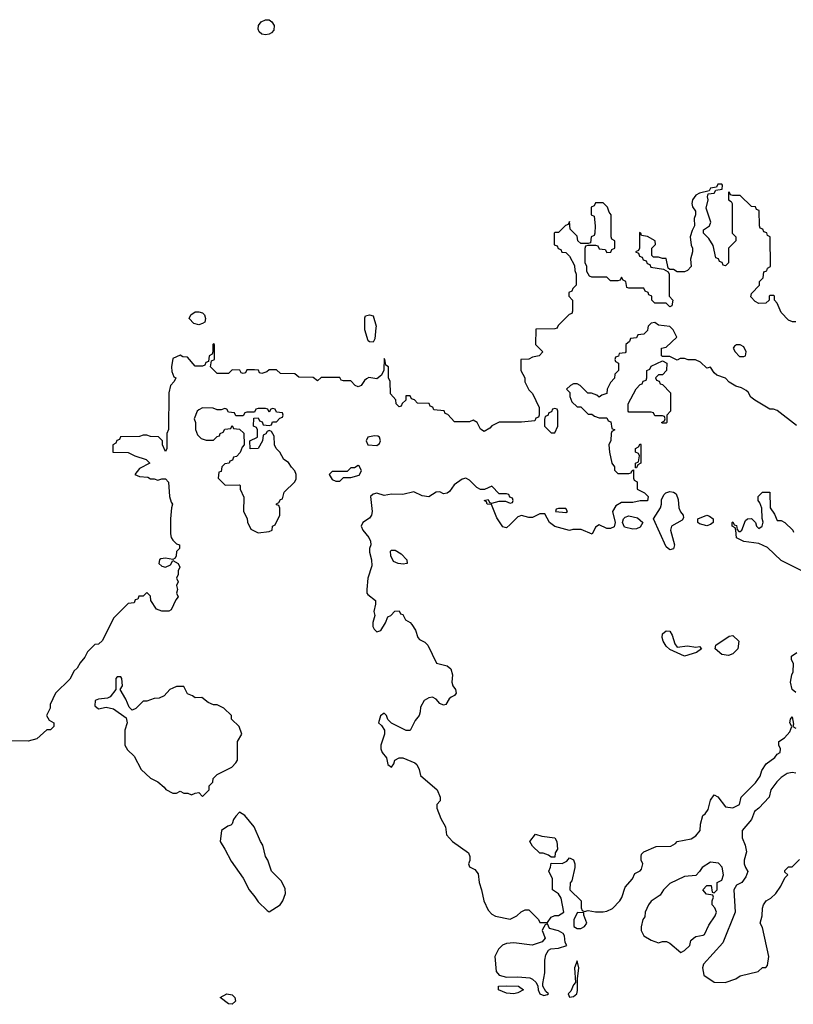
# Model space of a CAD drawing. Header units: inches. Extents: x 2348352 to 2479776, y 460422 to 613655.
# Tile 141 of 256: x 2354664 to 2358836, y 546353 to 551662. Entities that reach past the tile are written whole.
import ezdxf

# ---------------------------------------------------------------- set-up
doc = ezdxf.new("R2010")
doc.units = ezdxf.units.IN
doc.header["$MEASUREMENT"] = 0
doc.layers.add('C3554', color=7, linetype='Continuous')
doc.layers.add('C3555', color=7, linetype='Continuous')

msp = doc.modelspace()

# ---------------------------------------------------------------- linework, layer by layer
at = {"layer": 'C3554', "color": 4, "elevation": 56}
for points in [[(2357562.7, 550000), (2357562, 549998), (2357550, 549994), (2357447.3, 549992.7), (2357446, 549910), (2357486, 549870), (2357466, 549850), (2357430, 549842), (2357410, 549832), (2357366, 549830), (2357366, 549770), (2357388, 549730), (2357388.4, 549708.4), (2357410, 549666), (2357430, 549646), (2357466, 549570), (2357466, 549530), (2357462, 549518), (2357447.3, 549512.7), (2357442, 549498), (2357370, 549492), (2357250, 549492), (2357210, 549472), (2357200.4, 549459.6), (2357170, 549442), (2357150, 549454), (2357132, 549490), (2357110, 549502), (2357090, 549494), (2357010, 549494), (2356972.7, 549532.7), (2356958, 549538), (2356952.7, 549552.7), (2356898, 549558), (2356892.7, 549572.7), (2356878, 549578), (2356871.6, 549591.6), (2356810, 549594), (2356792.7, 549612.7), (2356778, 549618), (2356770, 549634), (2356747.3, 549632.7), (2356746, 549610), (2356727.3, 549592.7), (2356722, 549578), (2356710, 549574), (2356694, 549590), (2356692.7, 549612.7), (2356663.6, 549643.6), (2356662, 549710), (2356654, 549730), (2356654, 549790), (2356638, 549798), (2356634, 549830), (2356630, 549834), (2356628.9, 549771.1), (2356615.3, 549744.7), (2356590, 549726), (2356548, 549732), (2356534.6, 549725.4), (2356523.1, 549716.9), (2356506, 549690), (2356490, 549682), (2356474, 549690), (2356450, 549714), (2356410, 549714), (2356398, 549718), (2356390, 549732), (2356290, 549732), (2356270, 549714), (2356247.3, 549732.7), (2356170, 549734), (2356147.3, 549752.7), (2356070, 549754), (2356050, 549774), (2356010, 549774), (2355996.4, 549763.6), (2355970, 549754), (2355958, 549758), (2355951.6, 549771.6), (2355930, 549774), (2355890, 549774), (2355882, 549758), (2355870, 549754), (2355858, 549758), (2355851.6, 549771.6), (2355810, 549774), (2355790, 549754), (2355730, 549754), (2355694, 549790), (2355698, 549822), (2355714, 549830), (2355714, 549910), (2355710, 549914), (2355706, 549910), (2355706, 549870), (2355702, 549858), (2355686, 549850), (2355682, 549818), (2355667.3, 549812.7), (2355662, 549798), (2355650, 549794), (2355610, 549794), (2355570, 549842), (2355543.6, 549843.6), (2355530, 549852), (2355490, 549834), (2355482, 549790), (2355484.7, 549764.7), (2355495.3, 549735.3), (2355506, 549730), (2355498, 549710), (2355478, 549690), (2355468.7, 549650), (2355467.3, 549452.7), (2355458, 549430), (2355458, 549350), (2355450, 549334), (2355434, 549370), (2355434, 549390), (2355412.7, 549412.7), (2355370, 549414), (2355350, 549422), (2355330, 549422), (2355310, 549414), (2355207.3, 549412.7), (2355202, 549398), (2355187.3, 549392.7), (2355182, 549378), (2355166, 549370), (2355166, 549330), (2355250, 549328), (2355286, 549310), (2355346, 549290), (2355366, 549270), (2355310, 549242), (2355286, 549210), (2355310, 549198), (2355354.6, 549194.6), (2355370, 549186), (2355390, 549186), (2355410, 549178), (2355430, 549186), (2355450, 549186), (2355467.3, 549167.3), (2355472.3, 549090), (2355480.2, 549060.2), (2355488, 549050), (2355482, 549030), (2355477.2, 548970), (2355477.2, 548890), (2355481.2, 548870), (2355490, 548855.3), (2355510, 548835.3), (2355526, 548830), (2355526, 548810), (2355510, 548794), (2355508.7, 548770), (2355502, 548758), (2355490, 548751.3), (2355450, 548758.8), (2355425.2, 548754.8), (2355418, 548750), (2355415.3, 548730), (2355430, 548715.3), (2355450, 548709.3), (2355478, 548722), (2355490, 548746), (2355518, 548730), (2355528, 548710), (2355519, 548690), (2355519, 548670), (2355509.4, 548650), (2355519, 548630), (2355509.3, 548610), (2355515.3, 548590), (2355509.2, 548569.2), (2355518, 548550), (2355505.6, 548534.4), (2355480.4, 548479.6), (2355468.4, 548471.6), (2355431.6, 548471.6), (2355402.8, 548482.8), (2355372, 548530), (2355370, 548554), (2355350, 548574), (2355330, 548554), (2355307.3, 548552.7), (2355302, 548538), (2355287.3, 548532.7), (2355282, 548518), (2355250, 548514), (2355170, 548434), (2355110, 548314), (2355090, 548294), (2355070, 548292), (2355030, 548254), (2355016.4, 548223.6), (2354990, 548194), (2354974.6, 548165.4), (2354958, 548150), (2354934.6, 548105.4), (2354858, 548030), (2354828, 547970), (2354828, 547950), (2354808, 547910), (2354824, 547884), (2354848, 547870), (2354848, 547850), (2354830, 547832), (2354810, 547832), (2354756.4, 547783.6), (2354710, 547771.3), (2354472.7, 547772.7)], [(2358052.3, 550000), (2358050, 549986), (2358030, 549966), (2357998, 549962), (2357990, 549946), (2357958, 549942), (2357952.7, 549927.3), (2357934, 549910), (2357934, 549870), (2357930, 549866), (2357898, 549862), (2357892.7, 549847.3), (2357878, 549842), (2357874, 549830), (2357878, 549818), (2357894, 549810), (2357894, 549770), (2357874, 549750), (2357871.6, 549728.4), (2357850, 549706), (2357832, 549670), (2357830, 549646), (2357803.6, 549636.4), (2357790, 549626), (2357776.4, 549636.4), (2357747.3, 549647.3), (2357728.7, 549648.7), (2357686, 549690), (2357670, 549698), (2357650, 549698), (2357634, 549690), (2357614, 549670), (2357631.6, 549651.6), (2357632, 549630), (2357642, 549602), (2357670, 549574), (2357690, 549574), (2357730, 549534), (2357750, 549534), (2357763.6, 549523.6), (2357790, 549514), (2357830, 549514), (2357838, 549498), (2357852.7, 549492.7), (2357858, 549458), (2357874, 549450), (2357858, 549442), (2357854, 549430), (2357852.7, 549392.7), (2357842, 549370), (2357844.7, 549330), (2357858, 549270), (2357872, 549250), (2357872.7, 549232.7), (2357890, 549214), (2357950, 549214), (2357962, 549218), (2357966, 549230), (2357974, 549234), (2357974, 549190), (2357978, 549178), (2357994, 549170), (2357994, 549130), (2358034, 549110), (2358054, 549090), (2358050, 549068), (2358010, 549068), (2357970, 549058), (2357910, 549058), (2357879.6, 549040.4), (2357862, 549010), (2357876, 548950), (2357870, 548928), (2357850, 548919), (2357830, 548919), (2357790, 548938), (2357770, 548926), (2357752, 548888), (2357692.5, 548912.5), (2357646.8, 548913.2), (2357630, 548908), (2357550, 548928.7), (2357521.2, 548950), (2357496.4, 548996.4), (2357470, 548998), (2357430, 548978), (2357410, 548978), (2357370, 548988.7), (2357350, 548982), (2357310, 548939), (2357290, 548922), (2357283.1, 548923.1), (2357270, 548928), (2357236.6, 548976.6), (2357208.4, 549048.4), (2357186, 549050), (2357182, 549062), (2357169, 549070), (2357190, 549074), (2357198, 549058), (2357210, 549054), (2357250, 549066), (2357284.7, 549064.7), (2357310, 549054), (2357322, 549058), (2357326, 549070), (2357322, 549082), (2357307.3, 549087.3), (2357302, 549102), (2357290, 549106), (2357250, 549106), (2357210, 549146), (2357171.3, 549128.7), (2357150, 549129), (2357130, 549139.3), (2357090, 549179), (2357070, 549189), (2357050, 549184), (2357006.8, 549153.2), (2356982, 549118), (2356970, 549108.7), (2356950, 549105.2), (2356930, 549115.3), (2356910, 549114), (2356870, 549089.3), (2356834.2, 549094.2), (2356790, 549115.3), (2356730, 549101.2), (2356670, 549103.7), (2356630, 549097), (2356590, 549109.6), (2356570, 549102.9), (2356555.5, 549090), (2356565.7, 549010), (2356561.1, 548990), (2356550, 548974), (2356514.8, 548950), (2356504.9, 548930), (2356514, 548910), (2356548, 548870), (2356555.5, 548850), (2356557.1, 548830), (2356550.5, 548810), (2356550.4, 548790), (2356561.1, 548750), (2356563.4, 548716.6), (2356541.6, 548650), (2356535.8, 548590), (2356537.1, 548570), (2356542.3, 548562.3), (2356582.8, 548530), (2356583, 548510), (2356573.4, 548470), (2356579.1, 548450), (2356568.6, 548411.4), (2356568.5, 548390), (2356575.6, 548375.6), (2356590, 548360.5), (2356612, 548368), (2356637.2, 548410), (2356650, 548442), (2356666, 548450), (2356687.3, 548472.7), (2356710, 548474), (2356718, 548458), (2356730, 548454), (2356745.4, 548425.4), (2356770, 548412), (2356779.8, 548399.8), (2356798, 548370), (2356811.1, 548331.1), (2356819.6, 548319.6), (2356850, 548304.7), (2356864.7, 548290), (2356911.6, 548191.6), (2356970, 548178), (2356990, 548162), (2356998.8, 548130), (2356994.8, 548090), (2357001, 548070), (2357014.8, 548050), (2357018, 548030), (2357010, 548018), (2356990.9, 548009.1), (2356981, 547999), (2356962, 547970), (2356950, 547965.2), (2356930, 547975.3), (2356910, 547998), (2356890, 548008.7), (2356870, 548005.2), (2356844.7, 547990), (2356825.4, 547954.6), (2356824.7, 547930), (2356818, 547910), (2356796.9, 547883.1), (2356770, 547828.7), (2356748.4, 547828.4), (2356669.4, 547869.4), (2356649.2, 547889.2), (2356642, 547910), (2356630, 547922), (2356610, 547908.7), (2356598.8, 547870), (2356615.5, 547855.5), (2356631, 547830), (2356631, 547810), (2356611.8, 547750), (2356612.2, 547730), (2356619.3, 547710), (2356641.6, 547681.6), (2356650, 547646), (2356670, 547632), (2356682, 547650), (2356688, 547670), (2356710, 547682), (2356730, 547682), (2356795.3, 547655.3), (2356805.4, 547645.4), (2356818.8, 547618.8), (2356826, 547586), (2356916, 547510), (2356932, 547470), (2356932, 547450), (2356914, 547430), (2356914, 547410), (2356935.3, 547355.3), (2356961, 547310), (2356966, 547266), (2356998, 547230), (2357084.7, 547170), (2357091.3, 547150), (2357091.1, 547128.9), (2357084.7, 547110), (2357090, 547094), (2357119.3, 547079.3), (2357136.1, 547056.1), (2357142, 547010), (2357155.5, 546970), (2357167.3, 546910), (2357190, 546861), (2357210, 546838), (2357230, 546827.3), (2357310, 546812), (2357346, 546830), (2357368.4, 546851.6), (2357390, 546862), (2357410, 546862), (2357462, 546810), (2357470, 546794), (2357510, 546794), (2357530, 546822), (2357550, 546831.3), (2357570, 546832), (2357598, 546850), (2357584.7, 546924.7), (2357569.1, 546949.1), (2357538, 546970), (2357538, 547030), (2357518, 547070), (2357527.3, 547092.7), (2357530, 547114), (2357590, 547112), (2357614.6, 547125.4), (2357630, 547142), (2357650.9, 547130.9), (2357658, 547110), (2357658, 547090), (2357642, 547018), (2357632.7, 547007.3), (2357632, 546970), (2357692, 546910), (2357692.7, 546872.7), (2357698, 546858), (2357710, 546854), (2357730, 546858), (2357770, 546851), (2357810, 546851), (2357830, 546854.8), (2357862, 546870), (2357901.2, 546910), (2357911.7, 546928.3), (2357930, 546984.7), (2357969, 547030), (2357981.2, 547058.8), (2358010, 547072), (2358018, 547082), (2358024, 547110), (2358015.3, 547130), (2358015.3, 547150), (2358018, 547162), (2358030, 547174), (2358096.4, 547203.6), (2358175.3, 547204.7), (2358200.4, 547219.6), (2358210, 547231.3), (2358285.4, 547245.4), (2358310, 547261), (2358334, 547290), (2358336.4, 547323.6), (2358348, 547370), (2358360.4, 547379.6), (2358376.4, 547403.6), (2358390, 547454), (2358410, 547482), (2358430, 547472), (2358470, 547418), (2358510, 547412), (2358546, 547430), (2358555.3, 547470), (2358632.3, 547547.7), (2358658, 547582), (2358667.2, 547612.8), (2358689.2, 547650), (2358736, 547684), (2358750, 547702), (2358766, 547710), (2358768, 547730), (2358758, 547750), (2358758, 547770), (2358788, 547790), (2358818, 547822), (2358828, 547850), (2358818, 547870), (2358822, 547890), (2358830, 547902), (2358836.9, 547863.1), (2358834, 547850), (2358850, 547842)], [(2356585, 550000), (2356579.1, 549940.9), (2356570, 549922), (2356550, 549924), (2356544, 549930), (2356525.6, 549990), (2356525.7, 550000)], [(2358852.9, 549472.9), (2358750, 549555.3), (2358730, 549562), (2358710, 549562), (2358629.3, 549609.3), (2358606.6, 549626.6), (2358592.7, 549652.7), (2358582, 549662), (2358556.5, 549676.5), (2358526, 549686), (2358490, 549708), (2358470, 549728), (2358424.7, 549744.7), (2358410, 549758), (2358390, 549788), (2358370, 549782), (2358335.3, 549815.3), (2358308.4, 549828.4), (2358270, 549828), (2358250, 549835.3), (2358226, 549834), (2358210, 549826), (2358170, 549846), (2358130, 549846), (2358126, 549850), (2358126, 549890), (2358150, 549896), (2358208, 549950), (2358188.9, 549988.9), (2358177.9, 550000)], [(2358914.6, 548674.6), (2358770, 548746), (2358696.4, 548816.4), (2358650, 548838), (2358570, 548848), (2358530, 548868), (2358526, 548910), (2358522, 548922), (2358506, 548930), (2358506, 548950), (2358510, 548954), (2358518, 548938), (2358530, 548934), (2358532.7, 548912.7), (2358542, 548902), (2358550, 548902), (2358558, 548910), (2358579, 548961), (2358590, 548971), (2358610, 548971.3), (2358622, 548962), (2358632, 548950), (2358638, 548930), (2358650, 548918), (2358668, 548930), (2358673.2, 548953.2), (2358668.4, 548971.6), (2358667.3, 549027.3), (2358656.4, 549056.4), (2358646, 549070), (2358646, 549090), (2358670, 549114), (2358710, 549114), (2358712, 549030), (2358735.3, 548995.3), (2358750, 548962), (2358770, 548961), (2358790.7, 548950.7), (2358834, 548910), (2358838, 548898)], [(2358850, 548034), (2358829.5, 548049.5), (2358822, 548090), (2358828, 548130), (2358835.3, 548144.7), (2358838, 548190), (2358826, 548210), (2358826, 548230), (2358855.3, 548250)], [(2358850, 547599), (2358830, 547602), (2358803.5, 547596.5), (2358770, 547575.3), (2358747.9, 547552.1), (2358716, 547510), (2358706, 547470), (2358651, 547410), (2358627.7, 547392.3), (2358610, 547348.7), (2358561, 547290), (2358560.7, 547250), (2358577.3, 547210), (2358584.7, 547175.3), (2358572, 547130), (2358572, 547110), (2358578, 547090), (2358591.6, 547068.4), (2358579.8, 547040.2), (2358558, 547010), (2358530, 546995.3), (2358516, 546970), (2358522, 546850), (2358455.9, 546684.1), (2358351.3, 546570), (2358346, 546550), (2358354, 546510), (2358410, 546471.3), (2358468.9, 546471.1), (2358526, 546490), (2358550, 546506), (2358646, 546530), (2358670, 546551.3), (2358688, 546552), (2358698, 546562), (2358704, 546610), (2358670, 546766), (2358658, 546790), (2358668.7, 546830), (2358669.3, 546870.7), (2358675.3, 546890), (2358689.2, 546910.8), (2358715.5, 546924.5), (2358742, 546950), (2358768.7, 546990), (2358790, 547034), (2358806, 547050), (2358790, 547066), (2358790, 547074), (2358810, 547094), (2358830, 547094), (2358870, 547134)]]:
    msp.add_lwpolyline(points, dxfattribs=at)
at = {"layer": 'C3554', "color": 4}
for points, elevation in [([(2358550, 549908), (2358530, 549908), (2358519.6, 549900.4), (2358512, 549890), (2358522, 549870), (2358546.4, 549846.4), (2358570, 549844.7), (2358578, 549850), (2358582, 549870), (2358570, 549898)], 56), ([(2358130, 549486), (2358126, 549490), (2358142, 549498), (2358146, 549510), (2358142, 549522), (2358130, 549526), (2358090, 549526), (2358082, 549542), (2358070, 549546), (2357950, 549546), (2357946, 549550), (2357946, 549590), (2357988.4, 549671.6), (2358010, 549694), (2358022, 549698), (2358027.3, 549712.7), (2358042, 549718), (2358046, 549730), (2358046, 549770), (2358062, 549778), (2358070, 549794), (2358130, 549822), (2358154, 549810), (2358152, 549770), (2358130, 549746), (2358110, 549746), (2358094, 549730), (2358098, 549718), (2358112.7, 549712.7), (2358118, 549698), (2358130, 549694), (2358174, 549650), (2358174, 549550), (2358154, 549530), (2358154, 549490), (2358150, 549486)], 56), ([(2355650, 549568), (2355630, 549558), (2355622, 549550), (2355604.7, 549510), (2355612, 549490), (2355612.7, 549452.7), (2355623.6, 549423.6), (2355643.6, 549403.6), (2355670, 549394), (2355710, 549394), (2355730, 549414), (2355742, 549418), (2355746, 549430), (2355762, 549438), (2355770, 549454), (2355802, 549458), (2355810, 549474), (2355818, 549458), (2355850, 549454), (2355872.7, 549432.7), (2355874, 549370), (2355863.6, 549356.4), (2355852.7, 549327.3), (2355832.7, 549307.3), (2355818, 549302), (2355812.7, 549287.3), (2355798, 549282), (2355794, 549270), (2355770, 549266), (2355754, 549250), (2355750, 549226), (2355738, 549222), (2355734, 549190), (2355772.7, 549152.7), (2355850, 549154), (2355854, 549150), (2355854, 549130), (2355872.7, 549087.3), (2355872, 549010), (2355891.6, 548971.6), (2355892.7, 548952.7), (2355910, 548914), (2355950, 548894), (2356010, 548902), (2356026, 548910), (2356028.4, 548931.6), (2356042, 548938), (2356068, 548990), (2356067.3, 549027.3), (2356062, 549042), (2356050, 549046), (2356048.4, 549051.6), (2356062, 549058), (2356070, 549074), (2356082, 549078), (2356090, 549114), (2356148, 549170), (2356154.6, 549185.4), (2356155.3, 549210), (2356148, 549230), (2356130, 549248), (2356114.6, 549274.6), (2356088, 549290), (2356068, 549330), (2356048, 549350), (2356038, 549370), (2356036.4, 549416.4), (2356022, 549442), (2356010, 549446), (2355998, 549442), (2355992, 549428), (2355978, 549422), (2355974, 549390), (2355950, 549348.7), (2355908, 549348), (2355906, 549390), (2355946, 549410), (2355946, 549450), (2355942, 549462), (2355926, 549470), (2355927.3, 549512.7), (2355950, 549514), (2355958, 549498), (2355972.7, 549492.7), (2355978, 549478), (2356010, 549474), (2356022, 549478), (2356027.3, 549492.7), (2356050, 549494), (2356067.3, 549512.7), (2356082, 549518), (2356086, 549530), (2356082, 549542), (2356050, 549546), (2356042, 549562), (2356030, 549566), (2356018, 549562), (2356010, 549546), (2356002, 549562), (2355990, 549566), (2355950, 549566), (2355938, 549562), (2355930, 549546), (2355890, 549546), (2355878, 549542), (2355870, 549526), (2355830, 549526), (2355822, 549542), (2355790, 549546), (2355782, 549562), (2355770, 549566), (2355750, 549558), (2355730, 549558), (2355707.3, 549567.3)], 56), ([(2357550, 549566), (2357538, 549562), (2357532.7, 549547.3), (2357518, 549542), (2357512.7, 549527.3), (2357498, 549522), (2357494, 549506), (2357494, 549470), (2357530, 549434), (2357550, 549434), (2357566, 549470), (2357566, 549550), (2357562, 549562)], 56), ([(2356578.4, 549418.4), (2356541, 549410), (2356533.4, 549390), (2356541, 549370), (2356590, 549366.4), (2356604.1, 549375.9), (2356609.4, 549390), (2356604, 549410), (2356596.2, 549416.2)], 56), ([(2357986, 549246), (2357986, 549270), (2358002, 549278), (2358006, 549310), (2358002, 549322), (2357986, 549330), (2357986, 549350), (2358002, 549358), (2358010, 549374), (2358014, 549370), (2358014, 549270), (2357998, 549262), (2357990, 549246)], 56), ([(2356490, 549258), (2356470, 549246), (2356450, 549246), (2356430, 549226), (2356350, 549226), (2356334, 549210), (2356350, 549182), (2356370, 549174), (2356390, 549174), (2356410, 549194), (2356450, 549194), (2356494.6, 549205.4), (2356508, 549230), (2356495.3, 549255.3)], 56), ([(2358170, 548804), (2358150, 548819), (2358082, 548970), (2358119.3, 549030), (2358126, 549050), (2358125.6, 549074.4), (2358139.3, 549100.7), (2358149.3, 549110.7), (2358170, 549117.3), (2358190, 549114.8), (2358204.5, 549104.5), (2358214.9, 549074.9), (2358219.1, 549030), (2358228.2, 549008.2), (2358242.8, 548990), (2358244.7, 548975.3), (2358236.8, 548963.2), (2358178.8, 548930), (2358174.8, 548910), (2358196.3, 548830), (2358190, 548808.7)], 56), ([(2357610, 549026), (2357570, 549026), (2357558, 549022), (2357554, 549010), (2357610, 549004.7), (2357618, 549010)], 56), ([(2357970, 548915.1), (2357926, 548926), (2357916, 548950), (2357921.2, 548970), (2357930, 548978.8), (2357950, 548987.3), (2357996.4, 548976.4), (2358024.7, 548950), (2358010, 548925.2), (2357990, 548917)], 56), ([(2358370, 548932.7), (2358330, 548944), (2358322, 548950), (2358322, 548970), (2358369.6, 548990.4), (2358384.5, 548984.5), (2358404.7, 548970), (2358404.7, 548950), (2358390, 548939)], 56), ([(2356734.4, 548725.6), (2356706, 548730), (2356680.9, 548740.9), (2356665.2, 548770), (2356664.7, 548795.3), (2356670, 548802), (2356690, 548802), (2356722, 548782), (2356751.3, 548750), (2356754, 548730), (2356750, 548728.7)], 56), ([(2358210, 548278), (2358266.4, 548286.4), (2358310, 548278), (2358330, 548282), (2358342, 548270), (2358314, 548250), (2358250, 548229.3), (2358170, 548265.2), (2358150, 548284), (2358135.1, 548310), (2358129.3, 548330), (2358130, 548351), (2358150, 548366.8), (2358170, 548364.7), (2358182.5, 548342.5), (2358196.8, 548296.8)], 56), ([(2358486.4, 548233.6), (2358450, 548239), (2358415.3, 548270), (2358418, 548290), (2358490, 548338), (2358510, 548342), (2358542, 548310), (2358538, 548270), (2358510, 548242)], 56), ([(2355210, 548118), (2355190, 548118), (2355182, 548110), (2355182, 548050), (2355152, 548010), (2355136.9, 548003.1), (2355090, 547998.4), (2355071, 547990), (2355070, 547962), (2355090, 547946), (2355130, 547954), (2355170, 547946), (2355238, 547898), (2355244.7, 547870), (2355231.3, 547830), (2355232, 547750), (2355245.4, 547725.4), (2355282, 547690), (2355319.6, 547619.6), (2355370, 547572), (2355410, 547552), (2355443.6, 547523.6), (2355451.6, 547511.6), (2355490, 547492), (2355510, 547492), (2355530, 547502), (2355550, 547492), (2355571.1, 547491.1), (2355590, 547482), (2355610, 547492), (2355630, 547494), (2355650, 547474), (2355686, 547510), (2355686, 547530), (2355706, 547550), (2355708, 547570), (2355730, 547592), (2355808.4, 547631.6), (2355830, 547654), (2355838, 547670), (2355838, 547770), (2355862, 547810), (2355848.7, 547850), (2355806, 547890), (2355806, 547910), (2355766, 547950), (2355730, 547968), (2355710, 547968), (2355680.4, 547980.4), (2355647.3, 548007.3), (2355610, 548006), (2355596.4, 548016.4), (2355570, 548026), (2355550, 548066), (2355510, 548066), (2355490, 548058), (2355474, 548050), (2355443.6, 548016.4), (2355416.9, 548003.1), (2355390, 548002), (2355350, 547988), (2355330, 547988), (2355290, 547948), (2355270, 547938), (2355254.6, 547954.6), (2355237.5, 547997.5), (2355206, 548050), (2355218, 548070), (2355215.3, 548110)], 56), ([(2355850, 547388), (2355830, 547368), (2355818, 547350), (2355810, 547326), (2355802, 547318), (2355786.4, 547313.6), (2355752, 547290), (2355744.7, 547230), (2355771.3, 547190), (2355804.5, 547124.5), (2355870, 547032), (2355901, 546970), (2355932.8, 546932.8), (2355950, 546904.7), (2355998, 546858), (2356010, 546852), (2356030, 546864.7), (2356068.7, 546890), (2356084, 546910), (2356097.2, 546950), (2356095.5, 546975.5), (2356076, 547016), (2356022, 547070), (2356002, 547130), (2355989, 547150), (2355975.3, 547210), (2355962, 547230), (2355928.7, 547310), (2355878, 547370)], 56), ([(2357530, 547146), (2357516.4, 547156.4), (2357487.3, 547167.3), (2357470, 547168), (2357430, 547206), (2357415.3, 547230), (2357446, 547270), (2357479.6, 547259.6), (2357550.8, 547250.8), (2357561, 547230), (2357564.7, 547190), (2357552, 547170), (2357550, 547146)], 56), ([(2358390, 547119), (2358344.7, 547090), (2358331.1, 547068.9), (2358310, 547048), (2358250, 547041.2), (2358170, 547004), (2358136, 546970), (2358118, 546942), (2358070, 546908.7), (2358056, 546890), (2358038, 546850), (2358034.8, 546825.2), (2358024.7, 546810), (2358016, 546770), (2358016, 546750), (2358030, 546722), (2358070, 546698), (2358110, 546684.7), (2358130, 546692), (2358151.6, 546691.6), (2358170, 546682), (2358230, 546632), (2358250, 546642), (2358278, 546670), (2358284, 546696), (2358298, 546710), (2358310, 546718), (2358350, 546724.7), (2358358, 546730), (2358380.2, 546779.8), (2358415.3, 546830), (2358422, 546850), (2358413.6, 546873.6), (2358398, 546890), (2358398, 546910), (2358406, 546930), (2358402, 546942), (2358367.3, 546947.3), (2358348.7, 546970), (2358370, 546994), (2358392.7, 546992.7), (2358398, 546958), (2358410, 546954), (2358426, 546970), (2358426, 547010), (2358450, 547022), (2358459, 547050), (2358452.9, 547092.9), (2358433.2, 547113.2)], 56), ([(2357672.7, 546847.3), (2357652, 546810), (2357652.7, 546772.7), (2357670, 546762), (2357690, 546762), (2357710, 546772), (2357722, 546790), (2357706, 546834), (2357706, 546846)], 56), ([(2357510, 546786), (2357498, 546782), (2357483.6, 546756.4), (2357482, 546750), (2357498, 546710), (2357482, 546690), (2357427.9, 546672.1), (2357330, 546683.6), (2357290, 546680.7), (2357268.8, 546671.2), (2357246.8, 546650), (2357226.8, 546610), (2357233.4, 546530), (2357250.7, 546510), (2357290, 546499.1), (2357350, 546501.5), (2357415.5, 546495.5), (2357430, 546488.8), (2357448.8, 546470), (2357459.3, 546450), (2357460.3, 546430), (2357470, 546408.4), (2357490, 546400.5), (2357510, 546406), (2357515.3, 546410), (2357502.4, 546422.4), (2357486, 546450), (2357484.8, 546464.8), (2357497, 546523), (2357495.4, 546590), (2357500.9, 546619.1), (2357516.1, 546643.9), (2357527.8, 546652.2), (2357570, 546655.8), (2357615.3, 546670), (2357606.3, 546686.3), (2357602, 546722), (2357594.6, 546734.6), (2357569.1, 546749.1), (2357522, 546762)], 56), ([(2357670, 546588), (2357656, 546550), (2357662, 546470), (2357650, 546458), (2357637.1, 546422.9), (2357622.8, 546410), (2357630, 546392), (2357650, 546394.8), (2357669, 546410), (2357671.9, 546428.1), (2357672.3, 546490), (2357679.3, 546550)], 56), ([(2357330, 546409.4), (2357290, 546413.2), (2357246, 546430), (2357246, 546450), (2357286.9, 546453.1), (2357354, 546450), (2357382, 546430), (2357350, 546414)], 52), ([(2355810, 546352.8), (2355790, 546355.1), (2355746, 546390), (2355782, 546410), (2355810, 546404.6), (2355824.6, 546390), (2355828.7, 546370)], 52)]:
    msp.add_lwpolyline(points, close=True, dxfattribs=dict(at, elevation=elevation))
at = {"layer": 'C3555', "color": 4, "elevation": 56}
for points in [[(2355990, 551579.6), (2355970, 551583.7), (2355956.2, 551596.2), (2355949.4, 551610), (2355952, 551630), (2355966.6, 551650), (2355990, 551661.6), (2356010, 551660.5), (2356024, 551650), (2356036.4, 551630), (2356034.7, 551605.3), (2356022.8, 551590), (2356010, 551583.6)], [(2355630, 550017.2), (2355603.2, 550023.2), (2355578, 550050), (2355588, 550070), (2355610, 550086), (2355630, 550086.8), (2355650, 550081), (2355661, 550070), (2355666, 550050), (2355662, 550030), (2355650, 550024)]]:
    msp.add_lwpolyline(points, close=True, dxfattribs=at)
for points in [[(2358850, 550032), (2358832.7, 550032.7), (2358810, 550042), (2358770, 550082), (2358750, 550134), (2358734, 550150), (2358734, 550170), (2358730, 550174), (2358710, 550174), (2358706, 550170), (2358706, 550150), (2358687.3, 550132.7), (2358650, 550132), (2358630, 550142), (2358607.3, 550167.3), (2358610, 550186), (2358654, 550230), (2358654, 550250), (2358674, 550270), (2358678, 550302), (2358692.7, 550307.3), (2358698, 550322), (2358714, 550330), (2358711.6, 550491.6), (2358698, 550498), (2358692.7, 550512.7), (2358678, 550518), (2358672.7, 550532.7), (2358658, 550538), (2358654, 550550), (2358652.7, 550632.7), (2358638, 550638), (2358632.7, 550652.7), (2358610, 550654), (2358550, 550714), (2358510, 550714), (2358498, 550718), (2358490, 550734), (2358486, 550730), (2358486, 550690), (2358502, 550682), (2358506, 550670), (2358506, 550510), (2358526, 550490), (2358526, 550470), (2358486, 550430), (2358486, 550350), (2358470, 550334), (2358458, 550338), (2358452.7, 550352.7), (2358438, 550358), (2358432.7, 550372.7), (2358418, 550378), (2358404.7, 550444.7), (2358381, 550481), (2358351.3, 550510), (2358351.6, 550528.4), (2358384.7, 550550), (2358391.3, 550570), (2358366, 550646), (2358378, 550690), (2358374, 550706), (2358378, 550722), (2358410, 550726), (2358418, 550742), (2358452.7, 550747.3), (2358454, 550770), (2358450, 550774), (2358430, 550774), (2358422, 550758), (2358390, 550754), (2358382, 550738), (2358330, 550726), (2358310, 550716), (2358292.7, 550690), (2358289.2, 550670), (2358292.5, 550652.5), (2358308.7, 550630), (2358309, 550610), (2358301.2, 550590), (2358304, 550550), (2358290, 550524.7), (2358279.6, 550490), (2358285.4, 550445.4), (2358292.3, 550430), (2358292, 550410), (2358281.2, 550370), (2358286, 550330), (2358266, 550310), (2358250, 550302), (2358210, 550302), (2358190, 550314), (2358170, 550314), (2358162, 550322), (2358150, 550374), (2358130, 550374), (2358110, 550382), (2358082, 550382), (2358074, 550390), (2358074, 550430), (2358094, 550450), (2358092, 550470), (2358050, 550492), (2358018, 550498), (2358014, 550510), (2358006, 550514), (2358006, 550430), (2358002, 550418), (2357986, 550410), (2358002, 550402), (2358007.3, 550387.3), (2358022, 550382), (2358027.3, 550367.3), (2358042, 550362), (2358047.3, 550347.3), (2358062, 550342), (2358067.3, 550327.3), (2358136.4, 550316.4), (2358162, 550302), (2358166, 550290), (2358166, 550170), (2358186, 550150), (2358182, 550118), (2358170, 550114), (2358150, 550134), (2358090, 550134), (2358074, 550150), (2358074, 550170), (2358058, 550178), (2358054, 550190), (2358038, 550198), (2358030, 550214), (2357950, 550214), (2357938, 550218), (2357934, 550250), (2357918, 550258), (2357910, 550274), (2357902, 550258), (2357890, 550254), (2357850, 550254), (2357830, 550274), (2357750, 550274), (2357738, 550278), (2357723.6, 550303.6), (2357722, 550330), (2357714, 550350), (2357714, 550430), (2357718, 550442), (2357730, 550446), (2357770, 550446), (2357782, 550442), (2357790, 550426), (2357822, 550422), (2357830, 550406), (2357852.7, 550407.3), (2357858, 550422), (2357874, 550430), (2357874, 550470), (2357858, 550478), (2357854, 550490), (2357854, 550610), (2357843.6, 550623.6), (2357834, 550650), (2357810, 550674), (2357770, 550674), (2357762, 550658), (2357746, 550650), (2357746, 550610), (2357762, 550602), (2357768, 550550), (2357766, 550510), (2357762, 550498), (2357746, 550490), (2357742, 550458), (2357730, 550454), (2357690, 550454), (2357674, 550470), (2357670, 550494), (2357632.7, 550532.7), (2357630, 550574), (2357622, 550558), (2357607.3, 550552.7), (2357570, 550514), (2357550, 550514), (2357546, 550510), (2357547.3, 550447.3), (2357562, 550442), (2357567.3, 550427.3), (2357582, 550422), (2357587.3, 550407.3), (2357610, 550406), (2357630, 550386), (2357656.4, 550336.4), (2357658, 550310), (2357666, 550290), (2357666, 550230), (2357647.3, 550212.7), (2357642, 550198), (2357626, 550190), (2357626, 550170), (2357646, 550150), (2357646, 550090), (2357642, 550078), (2357627.3, 550072.7), (2357607.3, 550052.7), (2357567.3, 550012.7), (2357562.7, 550000)], [(2356525.7, 550000), (2356526, 550054), (2356530, 550064.7), (2356550, 550071), (2356570, 550064.7), (2356586, 550010), (2356585, 550000)], [(2358177.9, 550000), (2358170, 550008), (2358110, 550014), (2358090, 550028), (2358070, 550026), (2358054, 550010), (2358052.3, 550000)]]:
    msp.add_lwpolyline(points, dxfattribs=at)

doc.saveas('drawing.dxf')
